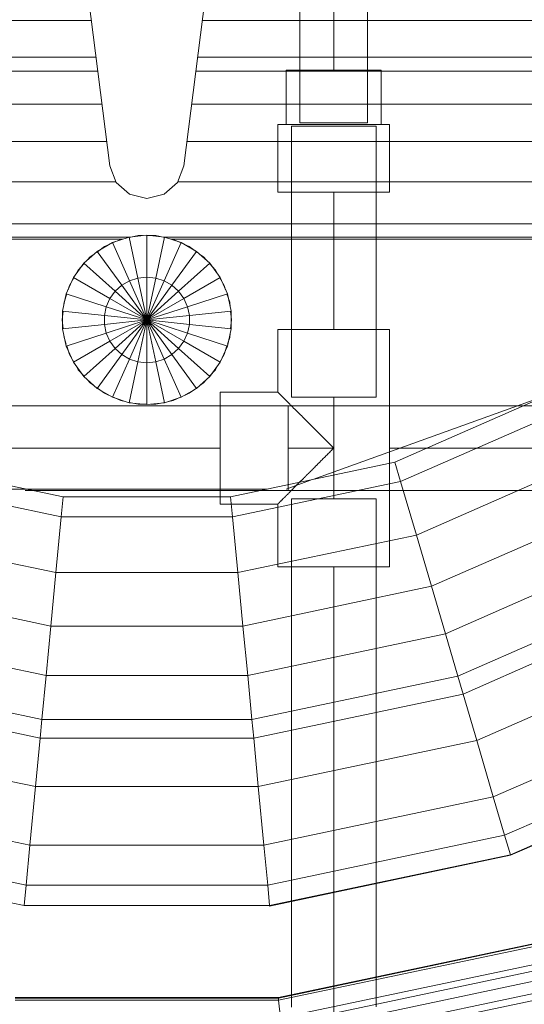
# Model space of a CAD drawing. Header units: millimetres. Extents: x -121 to 87583, y 4737 to 43333.
# Tile 80 of 86: x 49349 to 49498, y 42167 to 42457. Entities that reach past the tile are written whole.
import ezdxf

# ---------------------------------------------------------------- set-up
doc = ezdxf.new("R2010")
doc.units = ezdxf.units.MM
doc.linetypes.add('ADSK_Скрыто', pattern=[300, 150, -150])
doc.linetypes.add('ADSK_Штриховая_ш3 п1_5', pattern=[225, 150, -75])
for name, color, linetype, lineweight in [('A-DETL-____-HDLN', 90, 'ADSK_Скрыто', 9), ('A-DETL-____-MBND', 5, 'ADSK_Штриховая_ш3 п1_5', 20), ('M-EQPM-____-OTLN', 50, 'Continuous', 20)]:
    doc.layers.add(name, color=color, linetype=linetype, lineweight=lineweight)

# ---------------------------------------------------------------- blocks, each defined once
blk = doc.blocks.new('Прямая форма - 83 new-608910-В_Этаж 01_Водопровод')
at = {"layer": 'M-EQPM-____-OTLN', "color": 9}
for p, q in [((-17.64, -108.83), (-10.91, -161.71)), ((10.91, -161.71), (17.64, -108.83)), ((-16.37, -118.79), (-118.83, -118.79)), ((118.83, -118.79), (16.37, -118.79)), ((-15, -129.56), (-118.83, -129.56)), ((118.83, -129.56), (15, -129.56)), ((-14.47, -133.71), (-118.83, -133.71)), ((118.83, -133.71), (14.47, -133.71)), ((-13.23, -143.5), (-118.83, -143.5)), ((118.83, -143.5), (13.23, -143.5)), ((-11.83, -154.51), (-118.83, -154.51)), ((118.83, -154.51), (11.83, -154.51)), ((-10.91, -161.71), (-9.03, -166.6)), ((9.03, -166.6), (10.91, -161.71)), ((-9.11, -166.38), (-118.83, -166.38)), ((-9.03, -166.6), (-5.09, -170.07)), ((5.09, -170.07), (9.03, -166.6)), ((118.83, -166.38), (9.11, -166.38)), ((-5.09, -170.07), (0, -171.32)), ((0, -171.32), (5.09, -170.07)), ((118.83, -178.78), (-118.83, -178.78)), ((-118.83, -182.73), (-5.2, -182.73)), ((-5.2, -182.68), (-10.17, -184.3)), ((0, -182.13), (-5.2, -182.68)), ((-5.2, -182.68), (-2.62, -194.79)), ((-5.17, -182.82), (-2.61, -182.27)), ((-2.61, -182.27), (-1.3, -182.27)), ((0, -194.51), (0, -182.13)), ((5.2, -182.68), (0, -182.13)), ((0, -182.27), (2.61, -182.27)), ((2.61, -182.27), (5.17, -182.82)), ((2.62, -194.79), (5.2, -182.68)), ((10.17, -184.3), (5.2, -182.68)), ((5.34, -182.73), (118.83, -182.73)), ((-7.32, -183.27), (-118.83, -183.27)), ((-10.17, -184.3), (-14.69, -186.91)), ((-14.61, -187.02), (-12.5, -185.48)), ((-12.5, -185.48), (-11.3, -184.95)), ((-10.17, -184.3), (-5.13, -195.6)), ((-10.11, -184.42), (-7.73, -183.36)), ((-7.73, -183.36), (-6.44, -183.09)), ((5.13, -195.6), (10.17, -184.3)), ((6.44, -183.09), (7.73, -183.36)), ((118.83, -183.27), (7.32, -183.27)), ((7.73, -183.36), (10.11, -184.42)), ((14.69, -186.91), (10.17, -184.3)), ((11.3, -184.95), (12.5, -185.48)), ((12.5, -185.48), (14.61, -187.02)), ((-14.69, -186.91), (-18.58, -190.41)), ((-17.6, -189.53), (-16.73, -188.56)), ((-16.73, -188.56), (-15.67, -187.79)), ((-14.69, -186.91), (-7.42, -196.92)), ((7.42, -196.92), (14.69, -186.91)), ((18.58, -190.41), (14.69, -186.91)), ((15.67, -187.79), (16.73, -188.56)), ((16.73, -188.56), (17.6, -189.53)), ((-18.58, -190.41), (-21.65, -194.63)), ((-20.23, -192.44), (-18.48, -190.5)), ((-18.58, -190.41), (-9.38, -198.69)), ((9.38, -198.69), (18.58, -190.41)), ((18.48, -190.5), (20.23, -192.44)), ((21.65, -194.63), (18.58, -190.41)), ((-21.65, -194.63), (-23.78, -199.41)), ((-21.65, -194.63), (-10.93, -200.82)), ((-20.88, -193.58), (-20.23, -192.44)), ((0, -194.51), (-2.62, -194.79)), ((0, -207.13), (0, -194.51)), ((2.62, -194.79), (0, -194.51)), ((10.93, -200.82), (21.65, -194.63)), ((20.23, -192.44), (20.88, -193.58)), ((23.78, -199.41), (21.65, -194.63)), ((-23.24, -198.21), (-22.84, -196.97)), ((-22.84, -196.97), (-21.53, -194.7)), ((-7.42, -196.92), (-9.38, -198.69)), ((-5.13, -195.6), (-7.42, -196.92)), ((-7.42, -196.92), (0, -207.13)), ((-2.62, -194.79), (-5.13, -195.6)), ((-5.13, -195.6), (0, -207.13)), ((-2.62, -194.79), (0, -207.13)), ((0, -207.13), (2.62, -194.79)), ((0, -207.13), (5.13, -195.6)), ((0, -207.13), (7.42, -196.92)), ((5.13, -195.6), (2.62, -194.79)), ((7.42, -196.92), (5.13, -195.6)), ((9.38, -198.69), (7.42, -196.92)), ((21.53, -194.7), (22.84, -196.97)), ((22.84, -196.97), (23.24, -198.21)), ((-23.78, -199.41), (-24.86, -204.52)), ((-24.45, -201.94), (-23.65, -199.45)), ((-23.78, -199.41), (-12, -203.23)), ((-9.38, -198.69), (-10.93, -200.82)), ((-9.38, -198.69), (0, -207.13)), ((0, -207.13), (9.38, -198.69)), ((10.93, -200.82), (9.38, -198.69)), ((12, -203.23), (23.78, -199.41)), ((23.65, -199.45), (24.45, -201.94)), ((24.86, -204.52), (23.78, -199.41)), ((-24.59, -203.24), (-24.45, -201.94)), ((-12, -203.23), (-12.55, -205.82)), ((-10.93, -200.82), (-12, -203.23)), ((-12, -203.23), (0, -207.13)), ((-10.93, -200.82), (0, -207.13)), ((0, -207.13), (10.93, -200.82)), ((0, -207.13), (12, -203.23)), ((12, -203.23), (10.93, -200.82)), ((12.55, -205.82), (12, -203.23)), ((24.45, -201.94), (24.59, -203.24)), ((-25, -207.13), (-24.73, -204.54)), ((-24.86, -204.52), (-12.55, -205.82)), ((-24.86, -204.52), (-24.86, -209.75)), ((-12.55, -205.82), (0, -207.13)), ((-12.55, -205.82), (-12.55, -208.45)), ((0, -207.13), (12.55, -205.82)), ((12.55, -205.82), (24.86, -204.52)), ((12.55, -208.45), (12.55, -205.82)), ((24.73, -204.54), (25, -207.13)), ((24.86, -209.75), (24.86, -204.52)), ((-24.73, -209.73), (-25, -207.13)), ((-24.86, -209.75), (-12.55, -208.45)), ((-12.55, -208.45), (0, -207.13)), ((-12.55, -208.45), (-12, -211.04)), ((-12, -211.04), (0, -207.13)), ((-10.93, -213.45), (0, -207.13)), ((-9.38, -215.58), (0, -207.13)), ((-7.42, -217.35), (0, -207.13)), ((-5.13, -218.67), (0, -207.13)), ((-2.62, -219.48), (0, -207.13)), ((0, -207.13), (12.55, -208.45)), ((0, -207.13), (12, -211.04)), ((0, -207.13), (10.93, -213.45)), ((0, -207.13), (9.38, -215.58)), ((0, -207.13), (7.42, -217.35)), ((0, -207.13), (5.13, -218.67)), ((0, -207.13), (2.62, -219.48)), ((0, -219.76), (0, -207.13)), ((12, -211.04), (12.55, -208.45)), ((12.55, -208.45), (24.86, -209.75)), ((25, -207.13), (24.73, -209.73)), ((-24.86, -209.75), (-23.78, -214.86)), ((-24.45, -212.33), (-24.59, -211.03)), ((-23.78, -214.86), (-12, -211.04)), ((-12, -211.04), (-10.93, -213.45)), ((10.93, -213.45), (12, -211.04)), ((12, -211.04), (23.78, -214.86)), ((23.78, -214.86), (24.86, -209.75)), ((24.59, -211.03), (24.45, -212.33)), ((-23.83, -214.26), (-24.45, -212.33)), ((-23.78, -214.86), (-21.65, -219.63)), ((-22.84, -217.3), (-23.65, -214.82)), ((-21.65, -219.63), (-10.93, -213.45)), ((-10.93, -213.45), (-9.38, -215.58)), ((9.38, -215.58), (10.93, -213.45)), ((10.93, -213.45), (21.65, -219.63)), ((21.65, -219.63), (23.78, -214.86)), ((23.65, -214.82), (22.84, -217.3)), ((24.45, -212.33), (23.83, -214.26)), ((-21.53, -219.57), (-22.84, -217.3)), ((-18.58, -223.86), (-9.38, -215.58)), ((-14.69, -227.36), (-7.42, -217.35)), ((-9.38, -215.58), (-7.42, -217.35)), ((-7.42, -217.35), (-5.13, -218.67)), ((5.13, -218.67), (7.42, -217.35)), ((7.42, -217.35), (9.38, -215.58)), ((7.42, -217.35), (14.69, -227.36)), ((9.38, -215.58), (18.58, -223.86)), ((22.84, -217.3), (21.53, -219.57)), ((-21.65, -219.63), (-18.58, -223.86)), ((-20.23, -221.83), (-20.88, -220.69)), ((-10.17, -229.97), (-5.13, -218.67)), ((-5.2, -231.59), (-2.62, -219.48)), ((-5.13, -218.67), (-2.62, -219.48)), ((-2.62, -219.48), (0, -219.76)), ((0, -219.76), (2.62, -219.48)), ((0, -232.13), (0, -219.76)), ((2.62, -219.48), (5.13, -218.67)), ((2.62, -219.48), (5.2, -231.59)), ((5.13, -218.67), (10.17, -229.97)), ((18.58, -223.86), (21.65, -219.63)), ((20.88, -220.69), (20.23, -221.83)), ((-18.48, -223.77), (-20.23, -221.83)), ((20.23, -221.83), (18.48, -223.77)), ((-18.58, -223.86), (-14.69, -227.36)), ((-16.73, -225.71), (-17.6, -224.74)), ((-15.67, -226.48), (-16.73, -225.71)), ((14.69, -227.36), (18.58, -223.86)), ((16.73, -225.71), (15.67, -226.48)), ((17.6, -224.74), (16.73, -225.71)), ((-14.69, -227.36), (-10.17, -229.97)), ((-12.5, -228.79), (-14.61, -227.25)), ((-11.3, -229.32), (-12.5, -228.79)), ((10.17, -229.97), (14.69, -227.36)), ((12.5, -228.79), (11.3, -229.32)), ((14.61, -227.25), (12.5, -228.79)), ((118.83, -229.09), (49.02, -254.19)), ((73.23, -249.09), (118.83, -229.07)), ((-10.17, -229.97), (-5.2, -231.59)), ((-7.73, -230.91), (-10.11, -229.85)), ((-6.44, -231.18), (-7.73, -230.91)), ((-5.2, -231.59), (0, -232.13)), ((-2.61, -232), (-5.17, -231.45)), ((0, -232), (-2.61, -232)), ((0, -232.13), (5.2, -231.59)), ((2.61, -232), (1.3, -232)), ((5.17, -231.45), (2.61, -232)), ((5.2, -231.59), (10.17, -229.97)), ((7.73, -230.91), (6.44, -231.18)), ((10.11, -229.85), (7.73, -230.91)), ((74.91, -254.82), (121.57, -234.34)), ((74.91, -254.82), (121.57, -234.34)), ((-73.23, -249.09), (-24.73, -259.3)), ((24.73, -259.3), (73.23, -249.09)), ((73.23, -249.09), (74.91, -254.82)), ((73.23, -249.09), (74.91, -254.82)), ((79.55, -270.61), (129.1, -248.85)), ((79.55, -270.61), (129.1, -248.85)), ((-74.91, -254.82), (-25.3, -265.27)), ((-74.91, -254.82), (-25.3, -265.27)), ((25.3, -265.27), (74.91, -254.82)), ((25.3, -265.27), (74.91, -254.82)), ((48.27, -254.46), (41.1, -257.04)), ((74.91, -254.82), (79.55, -270.61)), ((74.91, -254.82), (79.55, -270.61)), ((35.49, -257.04), (-41.1, -257.04)), ((-24.73, -259.3), (-25.3, -265.27)), ((-24.73, -259.3), (-25.3, -265.27)), ((-24.73, -259.3), (24.73, -259.3)), ((24.73, -259.3), (25.3, -265.27)), ((24.73, -259.3), (25.3, -265.27)), ((84, -285.74), (136.32, -262.77)), ((84, -285.74), (136.32, -262.77)), ((-25.3, -265.27), (-26.87, -281.7)), ((-25.3, -265.27), (-26.87, -281.7)), ((-25.3, -265.27), (25.3, -265.27)), ((-25.3, -265.27), (25.3, -265.27)), ((25.3, -265.27), (26.87, -281.7)), ((25.3, -265.27), (26.87, -281.7)), ((-79.55, -270.61), (-26.87, -281.7)), ((-79.55, -270.61), (-26.87, -281.7)), ((26.87, -281.7), (79.55, -270.61)), ((26.87, -281.7), (79.55, -270.61)), ((79.55, -270.61), (84, -285.74)), ((79.55, -270.61), (84, -285.74)), ((88.12, -299.76), (143.01, -275.66)), ((88.12, -299.76), (143.01, -275.66)), ((-26.87, -281.7), (-28.37, -297.46)), ((-26.87, -281.7), (-28.37, -297.46)), ((-26.87, -281.7), (26.87, -281.7)), ((-26.87, -281.7), (26.87, -281.7)), ((26.87, -281.7), (28.37, -297.46)), ((26.87, -281.7), (28.37, -297.46)), ((-84, -285.74), (-28.37, -297.46)), ((-84, -285.74), (-28.37, -297.46)), ((28.37, -297.46), (84, -285.74)), ((28.37, -297.46), (84, -285.74)), ((84, -285.74), (88.12, -299.76)), ((84, -285.74), (88.12, -299.76)), ((91.79, -312.24), (148.97, -287.14)), ((91.79, -312.24), (148.97, -287.14)), ((93.35, -317.52), (151.49, -291.99)), ((93.35, -317.52), (151.49, -291.99)), ((-28.37, -297.46), (-29.77, -312.05)), ((-28.37, -297.46), (-29.77, -312.05)), ((-28.37, -297.46), (28.37, -297.46)), ((-28.37, -297.46), (28.37, -297.46)), ((28.37, -297.46), (29.77, -312.05)), ((28.37, -297.46), (29.77, -312.05)), ((-88.13, -299.76), (-29.77, -312.05)), ((-88.13, -299.76), (-29.77, -312.05)), ((29.77, -312.05), (88.12, -299.76)), ((29.77, -312.05), (88.12, -299.76)), ((88.12, -299.76), (91.79, -312.24)), ((88.12, -299.76), (91.79, -312.24)), ((97.38, -331.24), (158.03, -304.61)), ((97.38, -331.24), (158.03, -304.61)), ((-91.79, -312.24), (-31.01, -325.04)), ((-91.79, -312.24), (-31.01, -325.04)), ((-29.77, -312.05), (-31.01, -325.04)), ((-29.77, -312.05), (-31.01, -325.04)), ((-29.77, -312.05), (29.77, -312.05)), ((-29.77, -312.05), (29.77, -312.05)), ((29.77, -312.05), (31, -325.04)), ((29.77, -312.05), (31, -325.04)), ((31, -325.04), (91.79, -312.24)), ((31, -325.04), (91.79, -312.24)), ((91.79, -312.24), (93.35, -317.52)), ((91.79, -312.24), (93.35, -317.52)), ((-93.35, -317.52), (-31.53, -330.54)), ((-93.35, -317.52), (-31.53, -330.54)), ((31.53, -330.54), (93.35, -317.52)), ((31.53, -330.54), (93.35, -317.52)), ((93.35, -317.52), (97.38, -331.24)), ((93.35, -317.52), (97.38, -331.24)), ((102.26, -347.85), (165.95, -319.88)), ((102.26, -347.85), (165.95, -319.88)), ((-31.01, -325.04), (-31.53, -330.54)), ((-31.01, -325.04), (-31.53, -330.54)), ((-31.01, -325.04), (31, -325.04)), ((-31.01, -325.04), (31, -325.04)), ((31, -325.04), (31.53, -330.54)), ((31, -325.04), (31.53, -330.54)), ((-31.53, -330.54), (-32.89, -344.83)), ((-31.53, -330.54), (-32.89, -344.83)), ((-31.53, -330.54), (31.53, -330.54)), ((-31.53, -330.54), (31.53, -330.54)), ((31.53, -330.54), (32.89, -344.83)), ((31.53, -330.54), (32.89, -344.83)), ((105.6, -359.2), (171.37, -330.33)), ((105.6, -359.2), (171.37, -330.33)), ((-97.38, -331.24), (-32.89, -344.83)), ((-97.38, -331.24), (-32.89, -344.83)), ((32.89, -344.83), (97.38, -331.24)), ((32.89, -344.83), (97.38, -331.24)), ((97.38, -331.24), (102.26, -347.85)), ((97.38, -331.24), (102.26, -347.85)), ((107.3, -364.97), (174.12, -335.63)), ((107.3, -364.97), (174.12, -335.63)), ((107.33, -365.1), (174.19, -335.75)), ((107.33, -365.1), (174.19, -335.75)), ((-32.89, -344.83), (-34.54, -362.11)), ((-32.89, -344.83), (-34.54, -362.11)), ((-32.89, -344.83), (32.89, -344.83)), ((-32.89, -344.83), (32.89, -344.83)), ((32.89, -344.83), (34.54, -362.11)), ((32.89, -344.83), (34.54, -362.11)), ((-102.26, -347.85), (-34.54, -362.11)), ((-102.26, -347.85), (-34.54, -362.11)), ((34.54, -362.11), (102.26, -347.85)), ((34.54, -362.11), (102.26, -347.85)), ((102.26, -347.85), (105.6, -359.2)), ((102.26, -347.85), (105.6, -359.2)), ((-105.6, -359.2), (-35.67, -373.93)), ((-105.6, -359.2), (-35.67, -373.93)), ((35.67, -373.93), (105.6, -359.2)), ((35.67, -373.93), (105.6, -359.2)), ((105.6, -359.2), (107.3, -364.97)), ((105.6, -359.2), (107.3, -364.97)), ((-34.54, -362.11), (-35.67, -373.93)), ((-34.54, -362.11), (-35.67, -373.93)), ((-34.54, -362.11), (34.54, -362.11)), ((-34.54, -362.11), (34.54, -362.11)), ((34.54, -362.11), (35.67, -373.93)), ((34.54, -362.11), (35.67, -373.93)), ((-107.3, -364.97), (-36.24, -379.93)), ((-107.3, -364.97), (-36.24, -379.93)), ((36.24, -379.93), (107.3, -364.97)), ((36.24, -379.93), (107.3, -364.97)), ((36.25, -380.07), (107.33, -365.1)), ((36.25, -380.07), (107.33, -365.1)), ((107.3, -364.97), (107.33, -365.1)), ((107.3, -364.97), (107.33, -365.1)), ((-35.67, -373.93), (-36.24, -379.93)), ((-35.67, -373.93), (-36.24, -379.93)), ((-35.67, -373.93), (35.67, -373.93)), ((-35.67, -373.93), (35.67, -373.93)), ((35.67, -373.93), (36.24, -379.93)), ((35.67, -373.93), (36.24, -379.93)), ((-36.24, -379.93), (36.24, -379.93)), ((-36.24, -379.93), (36.24, -379.93)), ((36.24, -379.93), (36.25, -380.07)), ((36.24, -379.93), (36.25, -380.07)), ((38.83, -407.07), (114.96, -391.04)), ((38.83, -407.07), (114.96, -391.04)), ((38.84, -407.21), (115, -391.17)), ((38.84, -407.21), (115, -391.17)), ((38.9, -407.83), (115.17, -391.77)), ((38.9, -407.83), (115.17, -391.77)), ((39.4, -413.08), (116.66, -396.81)), ((39.4, -413.08), (116.66, -396.81)), ((39.58, -414.98), (117.19, -398.64)), ((39.58, -414.98), (117.19, -398.64)), ((39.86, -417.92), (118.02, -401.46)), ((39.86, -417.92), (118.02, -401.46)), ((40.2, -421.44), (119.02, -404.84)), ((40.2, -421.44), (119.02, -404.84)), ((-38.9, -407.83), (38.9, -407.83)), ((-38.9, -407.83), (38.9, -407.83)), ((-38.84, -407.21), (38.84, -407.21)), ((-38.84, -407.21), (38.84, -407.21)), ((-38.83, -407.07), (38.83, -407.07)), ((-38.83, -407.07), (38.83, -407.07)), ((38.83, -407.07), (38.84, -407.21)), ((38.83, -407.07), (38.84, -407.21)), ((38.84, -407.21), (38.9, -407.83)), ((38.84, -407.21), (38.9, -407.83)), ((38.9, -407.83), (39.4, -413.08)), ((38.9, -407.83), (39.4, -413.08)), ((40.39, -423.42), (119.58, -406.75)), ((40.39, -423.42), (119.58, -406.75))]:
    blk.add_line(p, q, dxfattribs=at)
blk = doc.blocks.new('Прямая форма - FU - 054-608911-В_Этаж 01_Водопровод')
blk.add_blockref('Прямая форма - 83 new-608910-В_Этаж 01_Водопровод', (0, 0))
blk = doc.blocks.new('83 new_ifc_RVT-1-В_Этаж 01_Водопровод')
at = {"layer": 'M-EQPM-____-OTLN', "color": 9, "lineweight": 20}
blk.add_blockref('Прямая форма - FU - 054-608911-В_Этаж 01_Водопровод', (29360.06, 42575.83), dxfattribs=at)
blk = doc.blocks.new('ADSK_Полипропилен_Тройник - Универсальный-1604110-В_Этаж 01_Водопровод')
at = {"layer": 'A-DETL-____-MBND', "color": 150}
for p, q in [((-16.5, 33.5), (-16.5, 16.5)), ((16.5, 33.5), (-16.5, 33.5)), ((16.5, 16.5), (16.5, 33.5)), ((-16.5, 16.5), (-35, 16.5)), ((-35, 16.5), (-35, -16.5)), ((35, 16.5), (16.5, 16.5)), ((35, -16.5), (35, 16.5)), ((-35, -16.5), (-15, -16.5)), ((-15, -16.5), (15, -16.5)), ((15, -16.5), (35, -16.5))]:
    blk.add_line(p, q, dxfattribs=at)
for points in [[(-15, 15), (-15.47, 15.49), (-16.23, 16.22), (-16.5, 16.49), (-16.5, 16.5)], [(-13.5, 13.5), (-13.78, 13.78), (-14.31, 14.31), (-14.78, 14.78), (-15, 15)], [(15, 15), (14.78, 14.78), (14.31, 14.31), (13.78, 13.78), (13.5, 13.5)], [(16.5, 16.5), (16.5, 16.49), (16.23, 16.22), (15.47, 15.49), (15, 15)]]:
    blk.add_open_spline(points, degree=3, dxfattribs=at)
for points in [[(0, 0), (-1.24, 1.22), (-3.07, 3.07), (-5.18, 5.18), (-6.37, 6.36), (-7.24, 7.24), (-8.1, 8.11), (-9.24, 9.23), (-11.15, 11.15), (-12.6, 12.64), (-13.5, 13.5)], [(13.5, 13.5), (12.6, 12.64), (11.15, 11.15), (9.24, 9.23), (8.1, 8.11), (7.24, 7.24), (6.37, 6.36), (5.18, 5.18), (3.07, 3.07), (1.24, 1.22), (0, 0)]]:
    blk.add_open_spline(points, degree=3, knots=[0, 0, 0, 0, 0.25, 0.375, 0.4375, 0.5, 0.5625, 0.625, 0.75, 1, 1, 1, 1], dxfattribs=at)
blk = doc.blocks.new('ADSK_Полипропилен_Муфта переходная - Переходной-1604112-В_Этаж 01_Водопровод')
at = {"layer": 'A-DETL-____-MBND', "color": 150}
for p, q in [((20, 16.5), (0, 16.5)), ((0, -16.5), (0, 16.5)), ((20, -16.5), (20, 16.5)), ((0, 14), (-16, 14)), ((-16, 14), (-16, -14)), ((-16, -14), (0, -14)), ((0, -16.5), (20, -16.5))]:
    blk.add_line(p, q, dxfattribs=at)

msp = doc.modelspace()

# ---------------------------------------------------------------- linework, layer by layer
at = {"layer": 'A-DETL-____-HDLN', "color": 140}
for p, q in [((49453.86, 42425.88), (49428.86, 42425.88)), ((49431.36, 42426.88), (49451.36, 42426.88)), ((49428.86, 42345.88), (49453.86, 42345.88)), ((49427.86, 42318.38), (49427.86, 42343.38)), ((49457.81, 42343.38), (49427.91, 42343.38)), ((49427.91, 42318.38), (49457.72, 42318.38)), ((49453.86, 42315.88), (49428.86, 42315.88))]:
    msp.add_line(p, q, dxfattribs=at)
at = {"layer": 'A-DETL-____-MBND', "color": 150}
for p, q in [((49431.36, 42541.64), (49431.36, 42426.88)), ((49451.36, 42426.88), (49451.36, 42541.83)), ((49441.36, 42508.23), (49441.36, 42442.38)), ((49428.86, 42425.88), (49428.86, 42345.88)), ((49453.86, 42345.88), (49453.86, 42425.88)), ((49441.36, 42406.38), (49441.36, 42365.88)), ((49441.36, 42315.88), (49441.36, 42345.88)), ((49427.86, 42343.38), (48447.03, 42343.38)), ((49503.91, 42343.38), (49457.86, 42343.38)), ((49407.86, 42330.88), (49305.99, 42330.88)), ((49427.86, 42330.88), (49441.36, 42330.88)), ((49503.91, 42330.88), (49457.86, 42330.88)), ((48450.27, 42318.38), (49427.86, 42318.38)), ((49457.77, 42318.38), (49503.91, 42318.38)), ((49428.86, 42315.88), (49428.86, 41941.03)), ((49453.86, 41941.03), (49453.86, 42315.88)), ((49441.36, 42295.88), (49441.36, 42074.62))]:
    msp.add_line(p, q, dxfattribs=at)

# ---------------------------------------------------------------- block references
at = {"lineweight": 9}
msp.add_blockref('83 new_ifc_RVT-1-В_Этаж 01_Водопровод', (20026.13, 0), dxfattribs=at)
at = {"layer": 'A-DETL-____-MBND', "color": 150}
for name, p, rotation in [('ADSK_Полипропилен_Муфта переходная - Переходной-1604112-В_Этаж 01_Водопровод', (49441.36, 42426.38), 269.9999999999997), ('ADSK_Полипропилен_Тройник - Универсальный-1604110-В_Этаж 01_Водопровод', (49441.36, 42330.88), 89.99999999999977)]:
    msp.add_blockref(name, p, dxfattribs=dict(at, rotation=rotation))

doc.saveas('drawing.dxf')
